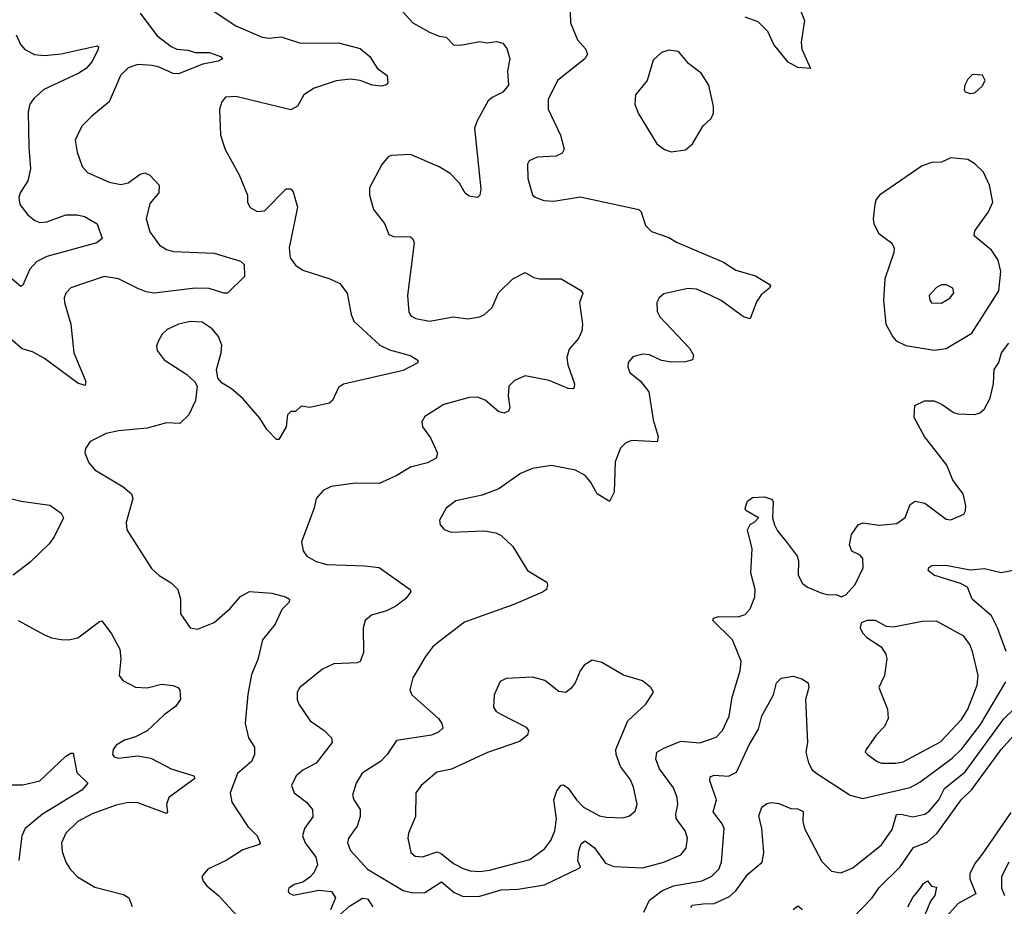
# Model space of a CAD drawing. Extents: x 1550320 to 1685906, y 509093 to 640511.
# Tile 26 of 256: x 1573121 to 1577238, y 532650 to 536359. Entities that reach past the tile are written whole.
import ezdxf

# ---------------------------------------------------------------- set-up
doc = ezdxf.new("R2010")
doc.units = 0

msp = doc.modelspace()

# ---------------------------------------------------------------- linework, layer by layer
at = {"layer": '0CON20XD'}
for points in [[(1575420, 536475), (1575424.4, 536345), (1575453.1, 536275), (1575487.2, 536237.2), (1575495.6, 536215), (1575484.2, 536195), (1575369.4, 536105), (1575330.4, 536025), (1575331.2, 535985), (1575383.1, 535875), (1575397.7, 535817.7), (1575389.7, 535800.3), (1575365, 535787.5), (1575285, 535783.8), (1575251.2, 535768.8), (1575244, 535755), (1575246.1, 535693.9), (1575266.1, 535626.1), (1575276.2, 535616.2), (1575313, 535603), (1575355, 535599.2), (1575465, 535617.1), (1575710, 535565), (1575720, 535555), (1575737.6, 535497.6), (1575763, 535473), (1575835, 535447.8), (1575867.6, 535427.6), (1576063.8, 535345), (1576115, 535310.8), (1576197.7, 535287.7), (1576255, 535252.5), (1576260, 535245), (1576256.7, 535235), (1576222, 535208), (1576201.7, 535178.3), (1576175, 535107.5), (1576147.5, 535115), (1576054.6, 535184.6), (1576011.2, 535205), (1575951.2, 535231.2), (1575915, 535234.5), (1575815, 535212), (1575794.5, 535195.5), (1575785.8, 535175), (1575787.3, 535137.3), (1575798, 535115), (1575922, 534985), (1575938.8, 534955), (1575933.9, 534936.1), (1575905, 534927.5), (1575845, 534925.7), (1575805, 534932.9), (1575755, 534957.1), (1575725, 534959.2), (1575685, 534948), (1575666, 534925), (1575664, 534905), (1575672.7, 534882.7), (1575717, 534847), (1575751.4, 534801.4), (1575770, 534685), (1575790.6, 534615), (1575786.8, 534593.2), (1575681.1, 534598.9), (1575655, 534588.6), (1575633.9, 534566.1), (1575610.9, 534509.1), (1575607.5, 534382.5), (1575587.5, 534342.5), (1575536, 534375), (1575508.1, 534425), (1575485, 534452.5), (1575445, 534474), (1575345, 534493.5), (1575265, 534480.5), (1575215, 534460.5), (1575124.1, 534395.9), (1575055, 534369.1), (1574945, 534346), (1574904.4, 534315.6), (1574876.7, 534265), (1574880, 534245), (1574895.9, 534225.9), (1574925, 534214.3), (1575065, 534220), (1575111.7, 534211.7), (1575135, 534200.6), (1575183.1, 534155), (1575244.6, 534054.6), (1575325, 534006), (1575328.8, 533995), (1575323.8, 533975), (1575306.6, 533963.4), (1575187.4, 533912.6), (1574981.2, 533838.8), (1574873.8, 533756.2), (1574846.9, 533733.1), (1574818.1, 533695), (1574765.6, 533605), (1574753.1, 533555), (1574761.4, 533535), (1574871.9, 533435), (1574886.9, 533415), (1574891.2, 533395), (1574872.1, 533377.9), (1574843.7, 533366.3), (1574697.3, 533342.7), (1574658.1, 533285), (1574630, 533255), (1574553.6, 533206.4), (1574527.8, 533165), (1574512.2, 533115), (1574517.8, 533095), (1574544.4, 533055), (1574544.5, 533025), (1574532.1, 532985), (1574495.5, 532935), (1574491.5, 532915), (1574505, 532883.1), (1574575.6, 532805), (1574725, 532716.2), (1574765, 532705.4), (1574815, 532706.9), (1574885, 532752.7), (1574937.9, 532707.9)], [(1573921.4, 536401.4), (1574025, 536333.3), (1574135, 536285.7), (1574165, 536280.8), (1574215, 536286.9), (1574295, 536261.1), (1574455, 536261.8), (1574545, 536237.9), (1574585, 536204.2), (1574615.5, 536155.5), (1574657.5, 536125), (1574660, 536095), (1574653.6, 536086.4), (1574635, 536080), (1574595, 536084.3), (1574544.7, 536104.7), (1574505, 536110.4), (1574445, 536103.1), (1574352.7, 536072.7), (1574310, 536045), (1574283.5, 535996.5), (1574255, 535981.1), (1574025, 536038), (1573982.5, 536035), (1573966.2, 536015), (1573956.2, 535985), (1573960.8, 535875), (1573980, 535815), (1574039.5, 535709.5), (1574073.3, 535625), (1574073.9, 535593.9), (1574085, 535573.3), (1574115, 535556.7), (1574145, 535558.8), (1574235, 535651.2), (1574255, 535651.2), (1574265, 535638.8), (1574283.5, 535575), (1574247.5, 535405), (1574252.2, 535362.2), (1574275, 535331.4), (1574305, 535311.1), (1574417.5, 535275), (1574460, 535255), (1574491.2, 535215), (1574506.9, 535125), (1574517.8, 535097.8), (1574627.2, 534997.2), (1574668.1, 534978.1), (1574754.3, 534954.3), (1574786.7, 534935), (1574786.1, 534923.9), (1574725, 534890.8), (1574475.7, 534834.3), (1574455, 534820), (1574428.8, 534765), (1574415, 534753.8), (1574335, 534736.7), (1574298.3, 534741.7), (1574275, 534720), (1574255, 534720), (1574241.2, 534705), (1574236.2, 534655), (1574205, 534602.5), (1574195, 534602.5), (1574155, 534643.8), (1574125, 534691.2), (1574055, 534773.8), (1574006.7, 534815), (1573967.7, 534837.7), (1573949.3, 534859.3), (1573943.8, 534895), (1573964.2, 534965), (1573967, 534997), (1573953.2, 535033.2), (1573926, 535065), (1573885, 535093.1), (1573835, 535096.7), (1573785.5, 535084.5), (1573737.4, 535062.6), (1573717, 535043), (1573701.2, 535015), (1573693.8, 534995), (1573696.7, 534975), (1573725.8, 534935.8), (1573820, 534875), (1573853.9, 534843.9), (1573863.3, 534825), (1573855.8, 534765), (1573828.6, 534705), (1573790.3, 534669.7), (1573735, 534672.2), (1573655, 534650), (1573535, 534638.9), (1573482.6, 534627.4), (1573415.8, 534594.2), (1573396.2, 534565), (1573393.6, 534546.4), (1573411.2, 534505), (1573435.5, 534475.5), (1573554, 534405), (1573588.6, 534375), (1573594.4, 534355), (1573566, 534255), (1573568.8, 534225), (1573672.6, 534062.6), (1573705, 534034), (1573755, 534002.5), (1573782.5, 533975), (1573793.1, 533935), (1573793.3, 533873.3), (1573833.8, 533815), (1573865, 533809.2), (1573935, 533836.7), (1574001.9, 533895), (1574045, 533945.8), (1574082.7, 533967.3), (1574175, 533959.4), (1574232.5, 533945), (1574248.8, 533935), (1574248.3, 533921.7), (1574218.1, 533891.9), (1574190, 533830), (1574137.1, 533765), (1574117.7, 533682.3), (1574091, 533619), (1574074.8, 533535.2), (1574064.3, 533414.3), (1574077.5, 533355), (1574103.5, 533315), (1574103.4, 533285), (1574090.4, 533255), (1574031.5, 533205), (1574000.9, 533125), (1574008.5, 533085), (1574075, 532984.2), (1574114, 532945), (1574126.2, 532915), (1574122, 532908), (1574054.6, 532885.4), (1573985, 532841.9), (1573907.5, 532805), (1573883.3, 532775), (1573888, 532755), (1573904.3, 532735), (1573952.2, 532695), (1574044.2, 532594.2)], [(1574711.2, 536405), (1574765.7, 536345.7), (1574835, 536306), (1574875, 536290), (1574905, 536286), (1574935, 536254), (1574965, 536252.5), (1575045, 536267.5), (1575075, 536262), (1575115, 536267.1), (1575140.9, 536260.9), (1575158.7, 536238.7), (1575170.8, 536195), (1575160.6, 536145), (1575165.5, 536084.5), (1575141.2, 536055), (1575096.3, 536033.7), (1575080.7, 536019.3), (1575034, 535936), (1575023.5, 535905), (1575049.2, 535649.2), (1575045.4, 535625), (1575035, 535615.5), (1575000.3, 535620.3), (1574983.3, 535633.3), (1574960, 535675), (1574921.4, 535715), (1574875, 535743.3), (1574755.8, 535794.2), (1574675, 535791.2), (1574662.5, 535785), (1574635, 535752.5), (1574584, 535655), (1574584.2, 535625), (1574600, 535565), (1574646.1, 535506.1), (1574665, 535460), (1574685, 535452), (1574755, 535450), (1574765, 535442.5), (1574770.8, 535425), (1574742.5, 535205), (1574748, 535135), (1574758.7, 535118.7), (1574778, 535108), (1574835, 535098.2), (1574935, 535115.7), (1574995, 535107.3), (1575044.6, 535115.4), (1575065, 535125.6), (1575097.5, 535155), (1575123.7, 535216.3), (1575183.8, 535275), (1575235, 535301.2), (1575270.5, 535280.5), (1575294.2, 535274.2), (1575385, 535274), (1575466.6, 535226.6), (1575476.2, 535215), (1575462, 535175), (1575474.6, 535085), (1575471.8, 535055), (1575458.1, 535025), (1575419.4, 534980.6), (1575409.4, 534945), (1575413.3, 534915), (1575441.4, 534835), (1575439.5, 534820.5), (1575435, 534814), (1575415, 534815.8), (1575335, 534850), (1575235, 534868.9), (1575190.6, 534849.4), (1575167.1, 534825), (1575164.4, 534785), (1575170.8, 534735), (1575165, 534721.2), (1575147, 534713), (1575125, 534718.6), (1575067.4, 534767.4), (1575035, 534779.4), (1575001.3, 534778.7), (1574895, 534748.6), (1574815, 534698.8), (1574803, 534677), (1574806, 534655), (1574839.3, 534609.3), (1574868, 534545), (1574863.3, 534525), (1574826.7, 534505), (1574755, 534486.5), (1574695, 534450.6), (1574625, 534418.9), (1574525, 534419.4), (1574423.6, 534406.4), (1574390.7, 534389.3), (1574360.8, 534355), (1574352, 534315), (1574299.4, 534175), (1574306.3, 534136.3), (1574321.4, 534115), (1574361.5, 534091.5), (1574405, 534079.2), (1574565, 534074.6), (1574625, 534066.4), (1574753.3, 533975), (1574756.2, 533965), (1574734.4, 533935.6), (1574694, 533905), (1574654.6, 533885.4), (1574593, 533867), (1574565.8, 533845), (1574558.1, 533815), (1574558.8, 533711.2), (1574545, 533673.3), (1574532.3, 533667.7), (1574435, 533664.4), (1574388, 533642), (1574292.5, 533565), (1574281.9, 533545), (1574281.9, 533515), (1574288.6, 533495), (1574335.4, 533425.4), (1574395, 533385.6), (1574424.4, 533355), (1574428.1, 533335), (1574361.4, 533248.6), (1574305, 533219.1), (1574277.1, 533195), (1574257.5, 533155), (1574269.2, 533125), (1574321.1, 533085), (1574345.7, 533055), (1574346.4, 533023.6), (1574312.2, 532975), (1574304.5, 532945), (1574315.5, 532915), (1574360, 532855), (1574367, 532823), (1574350.9, 532789.1), (1574335, 532772), (1574305, 532751.2), (1574268.8, 532741.2), (1574246.7, 532725), (1574243.3, 532715), (1574247.5, 532705), (1574266.1, 532696.1), (1574372.1, 532717.9), (1574425, 532711.9), (1574442.5, 532685), (1574421.2, 532635)], [(1576377.7, 536417.7), (1576402.5, 536355), (1576388.8, 536265), (1576391.2, 536235), (1576427.5, 536155), (1576375, 536158.8), (1576335, 536180.8), (1576274.7, 536254.7), (1576248.9, 536308.9), (1576209.4, 536349.4), (1576155, 536368.8)], [(1573625, 536385.6), (1573695, 536292.9), (1573755, 536246), (1573778.8, 536235), (1573825, 536231.8), (1573855, 536221.4), (1573915, 536221.1), (1573961.2, 536205), (1573968.8, 536195), (1573951.2, 536185), (1573887.6, 536172.4), (1573785, 536131.7), (1573763.2, 536133.2), (1573705, 536160.3), (1573675, 536167.5), (1573615, 536171.3), (1573575, 536157.1), (1573543.6, 536125), (1573495.4, 536014.6), (1573423.3, 535955), (1573383.3, 535915), (1573369.5, 535890.5), (1573354, 535855), (1573362, 535805), (1573382, 535745), (1573405, 535718.8), (1573495, 535678.6), (1573545, 535668.6), (1573575, 535676.9), (1573625, 535712.9), (1573645, 535718), (1573665, 535708), (1573705, 535666.2), (1573702.9, 535635), (1573665, 535590), (1573650, 535525), (1573665, 535470.8), (1573706.4, 535415), (1573735, 535396.9), (1573765, 535389.1), (1573935, 535381.6), (1574045, 535348.8), (1574060, 535335), (1574061.2, 535285), (1573990, 535215), (1573975, 535214.3), (1573913.5, 535233.5), (1573855, 535235.9), (1573684.1, 535214.1), (1573649.6, 535219.6), (1573615.8, 535234.2), (1573535, 535274.5), (1573475, 535284.4), (1573335, 535237.1), (1573314.3, 535215), (1573307.1, 535195), (1573308.1, 535175), (1573334.6, 535084.6), (1573347.7, 534965), (1573398.1, 534845), (1573395, 534828.8), (1573365, 534838.6), (1573225, 534940.9), (1573175, 534969.2), (1573132, 534982), (1573085, 535022.5)], [(1573107.1, 536295), (1573124.8, 536254.8), (1573143.4, 536233.4), (1573183.4, 536213.4), (1573225, 536208.7), (1573294.7, 536215.3), (1573445, 536250), (1573451.2, 536245), (1573449.2, 536235), (1573425, 536184.3), (1573399.4, 536155), (1573368.6, 536135), (1573222.8, 536067.2), (1573180.7, 536029.3), (1573163.9, 536005), (1573157.2, 535972.8), (1573159, 535825), (1573167.1, 535735), (1573155.6, 535684.4), (1573122.9, 535635), (1573117.3, 535615), (1573122.1, 535585), (1573155, 535542.2), (1573185, 535518.1), (1573205, 535510), (1573235, 535513.6), (1573315, 535541.8), (1573362.3, 535542.3), (1573392, 535535), (1573445.7, 535505), (1573466.9, 535443.1), (1573443.3, 535425), (1573235, 535367.4), (1573192.8, 535347.2), (1573163.5, 535315), (1573135, 535248.8), (1573126.8, 535243.2), (1573064.6, 535294.6)], [(1575845, 535806.2), (1575905, 535814), (1575935, 535840), (1575979.2, 535915), (1576012, 535945), (1576021.7, 535968.3), (1576022.9, 535995), (1576002.9, 536085), (1575970.6, 536135), (1575917.1, 536175), (1575875.4, 536225.4), (1575835, 536231.9), (1575805, 536221.4), (1575770.3, 536189.7), (1575744.3, 536105), (1575696.2, 536045), (1575693.8, 536005), (1575707.3, 535967.3), (1575785, 535840), (1575817.5, 535815), (1575845, 535806.2)], [(1577095, 536050), (1577115, 536053.3), (1577145, 536080), (1577157.5, 536105), (1577147, 536127), (1577105, 536130), (1577085, 536110), (1577072.5, 536085), (1577070, 536065), (1577075, 536057.5), (1577095, 536050)], [(1576945, 534976.4), (1576995, 534982.5), (1577102.9, 535047.1), (1577215.5, 535225), (1577223.6, 535305), (1577212.6, 535352.6), (1577184.6, 535394.6), (1577111.4, 535455), (1577114.3, 535475), (1577172.2, 535555), (1577189.5, 535595), (1577176.8, 535666.8), (1577151.2, 535721.2), (1577115, 535756.2), (1577085, 535774), (1577015, 535780.6), (1576975, 535762.5), (1576935, 535761.4), (1576895, 535747.1), (1576715.7, 535625), (1576702.8, 535607.2), (1576696.9, 535585), (1576690, 535525), (1576693.1, 535505), (1576714, 535464), (1576766, 535425), (1576777.5, 535405), (1576775.8, 535385), (1576738.1, 535275), (1576732.5, 535185), (1576742.9, 535085), (1576771.5, 535031.5), (1576785.6, 535015.6), (1576825.7, 534995.7), (1576945, 534976.4)], [(1576975, 535172.9), (1577011.2, 535195), (1577026.4, 535216.4), (1577022.5, 535235), (1576995, 535250), (1576975, 535250), (1576955, 535238.8), (1576924, 535205), (1576926.2, 535185), (1576934.3, 535174.3), (1576975, 535172.9)], [(1574937.9, 532707.9), (1574975, 532690.8), (1575045, 532691.9), (1575135, 532718), (1575205, 532721.2), (1575315, 532739.7), (1575460.9, 532809.1), (1575466, 532815), (1575455, 532840), (1575458.6, 532881.4), (1575468.9, 532911.1), (1575485, 532922.9), (1575525, 532894.4), (1575570.4, 532830.4), (1575605, 532816.2), (1575725, 532811.2), (1575815, 532834.7), (1575885, 532864.5), (1575907.3, 532892.7), (1575913.8, 532935), (1575903.6, 532965), (1575866.6, 533016.6), (1575864.7, 533035), (1575873.3, 533075), (1575870.7, 533105), (1575854.6, 533145), (1575796.8, 533225), (1575780.9, 533265), (1575785.4, 533294.6), (1575815, 533310.7), (1575885, 533341.1), (1575965, 533333.2), (1576033.4, 533356.6), (1576060, 533385), (1576087.5, 533445), (1576100.8, 533525), (1576133.9, 533635), (1576137.9, 533675), (1576102.2, 533765), (1576018.8, 533845), (1576022.5, 533855), (1576045, 533861.4), (1576125, 533860.4), (1576155, 533871.1), (1576175, 533894), (1576194.4, 533945), (1576196.7, 533975), (1576178.9, 534045), (1576184.4, 534145), (1576164, 534225), (1576175, 534246.7), (1576195, 534257.5), (1576210, 534275), (1576157.5, 534305), (1576154, 534315), (1576164.2, 534345), (1576185, 534359.2), (1576235, 534362), (1576265, 534353.3), (1576271.7, 534341.7), (1576268.8, 534275), (1576277.1, 534245), (1576290.2, 534220.2), (1576330.9, 534170.9), (1576372.5, 534115), (1576377.5, 534095), (1576375.7, 534035), (1576395, 534000), (1576415, 533984.3), (1576475, 533960), (1576505, 533952.9), (1576535, 533954), (1576556.1, 533943.9), (1576575, 533953.3), (1576614.3, 533995.7), (1576648.1, 534065), (1576646, 534105), (1576635, 534118.8), (1576600, 534135), (1576591.2, 534161.2), (1576598.5, 534205), (1576627.1, 534245), (1576646.3, 534253.7), (1576715.4, 534244.6), (1576788.6, 534251.4), (1576823.7, 534276.3), (1576845, 534330), (1576865, 534344.2), (1576905.5, 534335.5), (1576995, 534268.8), (1577015, 534266.7), (1577069.3, 534290.7), (1577076.4, 534303.6), (1577076.7, 534325), (1577065.7, 534375.7), (1577023, 534433), (1576997.8, 534495), (1576904.2, 534615), (1576860.8, 534695), (1576863.8, 534745), (1576904.1, 534764.1), (1576945, 534764.3), (1576978.7, 534748.7), (1577025, 534715.8), (1577045, 534710), (1577113.4, 534706.6), (1577135, 534712.9), (1577155, 534730.8), (1577179.2, 534775), (1577193.5, 534836.5), (1577196.2, 534895), (1577214.8, 534925.2), (1577226.9, 534965), (1577257.1, 535005)], [(1573055, 534363.3), (1573127.5, 534345), (1573247.7, 534327.7), (1573294.2, 534295), (1573304.2, 534275), (1573265.7, 534195), (1573245, 534166.2), (1573165, 534090), (1573094.2, 534035)], [(1577246, 533715), (1577209.4, 533815), (1577184.5, 533864.5), (1577103.1, 533935), (1577083.5, 533985), (1577055, 534000.6), (1576944, 534035), (1576919.2, 534055), (1576922.5, 534067.5), (1576934.5, 534075.5), (1576993.1, 534076.9), (1577095, 534056.8), (1577155, 534062.4), (1577225, 534046.1), (1577305, 534061.8)], [(1573115, 533845.7), (1573225, 533785.7), (1573255, 533772.5), (1573295, 533765.8), (1573325, 533764.2), (1573365, 533772.9), (1573455, 533841.2), (1573465, 533843.3), (1573505, 533790), (1573540, 533725), (1573544, 533685), (1573536.7, 533615), (1573552.5, 533595), (1573605, 533566.2), (1573655, 533563.3), (1573715, 533578.9), (1573762.7, 533572.7), (1573783.3, 533565), (1573791.2, 533555), (1573793.8, 533515), (1573773.3, 533485), (1573725, 533450.8), (1573655, 533384.4), (1573605, 533358.1), (1573560, 533345), (1573525, 533324), (1573512, 533305), (1573508.8, 533285), (1573516.7, 533275), (1573535, 533270), (1573615, 533278.5), (1573669.7, 533269.7), (1573755, 533224.5), (1573850, 533195), (1573854.2, 533185), (1573745.6, 533105), (1573735.5, 533075), (1573740, 533045), (1573735, 533037.5), (1573615, 533082), (1573575, 533083.6), (1573525, 533073.2), (1573425, 533036.9), (1573365, 533003.8), (1573315, 532955.6), (1573296.5, 532915), (1573299.4, 532879.4), (1573314.7, 532834.7), (1573333.4, 532803.4), (1573363.5, 532773.5), (1573435, 532730.4), (1573555, 532698.8), (1573577.8, 532685), (1573591.7, 532648.3)], [(1576725, 533247.9), (1576785, 533248.2), (1576815, 533254.7), (1576971.8, 533338.2), (1577058.4, 533431.6), (1577085.2, 533475), (1577123.9, 533575), (1577128.5, 533615), (1577105.3, 533715.3), (1577093.6, 533745), (1577069.3, 533779.3), (1576955, 533843.1), (1576895, 533840.6), (1576775, 533816.9), (1576745, 533820), (1576700, 533845), (1576664.2, 533845.8), (1576640, 533835), (1576636, 533815), (1576645, 533793.8), (1576663.9, 533773.9), (1576722.9, 533735), (1576742.2, 533705), (1576747.5, 533685), (1576737.5, 533615), (1576713.8, 533565), (1576750, 533475), (1576753.1, 533435), (1576737.6, 533402.4), (1576702, 533365), (1576660, 533305), (1576656.7, 533295), (1576666.7, 533285), (1576706, 533255), (1576725, 533247.9)], [(1575045, 532794.7), (1575085, 532800.3), (1575255, 532845.9), (1575315, 532889.6), (1575341.6, 532925), (1575358.6, 532965), (1575365.2, 533015), (1575354.7, 533094.7), (1575366.6, 533133.4), (1575385, 533155.8), (1575395, 533157.5), (1575415, 533144.4), (1575448.8, 533095), (1575478.5, 533065), (1575545, 533028.7), (1575575, 533022), (1575645, 533020.4), (1575671.5, 533028.5), (1575695, 533047.5), (1575703.6, 533076.4), (1575687.8, 533147.8), (1575675, 533178.1), (1575634, 533234), (1575615.4, 533285), (1575613.9, 533305), (1575663.6, 533425), (1575739.2, 533495), (1575771.2, 533545), (1575760, 533565), (1575725, 533592.5), (1575646.2, 533616.2), (1575555, 533669.2), (1575515, 533680), (1575480.9, 533659.1), (1575464.2, 533635), (1575443.3, 533585), (1575427.7, 533562.3), (1575405, 533543.8), (1575375, 533548.8), (1575316.7, 533595), (1575265, 533608), (1575155, 533603.3), (1575130.5, 533589.5), (1575105.8, 533534.2), (1575102.1, 533482.1), (1575114.2, 533465), (1575132.8, 533452.8), (1575239.6, 533399.6), (1575249.2, 533385), (1575244.3, 533365), (1575211.5, 533338.5), (1575077.3, 533292.7), (1574926.4, 533223.6), (1574865, 533210.5), (1574800, 533155), (1574778.1, 533125), (1574775.6, 533025), (1574746.9, 532955), (1574744.4, 532935), (1574757.1, 532875), (1574775, 532860), (1574805, 532857.3), (1574866.9, 532876.9), (1574885, 532869.3), (1574935, 532828.1), (1574975, 532807.9), (1575005, 532797.4), (1575045, 532794.7)], [(1575730.4, 532625), (1575754.6, 532675), (1575805.6, 532715), (1575855.3, 532735.3), (1575975, 532756.9), (1576015, 532776.2), (1576045, 532805.6), (1576055.3, 532835), (1576066.4, 532975), (1576058.5, 532995), (1576021.5, 533045), (1576034.2, 533095), (1576007.5, 533175), (1576008.8, 533191.2), (1576025, 533198.5), (1576085, 533193.8), (1576118.6, 533211.4), (1576170.9, 533325), (1576209.9, 533390.1), (1576223.8, 533446.2), (1576256.6, 533503.4), (1576273.6, 533535), (1576285.6, 533585), (1576305.4, 533604.6), (1576355, 533612.5), (1576391.7, 533601.7), (1576418, 533585), (1576421.4, 533565), (1576406.4, 533515), (1576415.4, 533335.4), (1576408.2, 533295), (1576419.2, 533249.2), (1576435, 533220.6), (1576454.7, 533204.7), (1576594, 533115), (1576645, 533100.6), (1576845, 533147.3), (1576885, 533169.7), (1577020, 533270), (1577060.9, 533309.1), (1577139.1, 533410.9), (1577245, 533588.6)], [(1575927.9, 532645), (1575933.3, 532655), (1575979.7, 532659.7), (1576025, 532661.2), (1576089.8, 532690.2), (1576115.7, 532714.3), (1576166, 532784), (1576225.8, 532835), (1576232.5, 532875), (1576224.6, 532975), (1576211.9, 533028.1), (1576224, 533065), (1576245, 533080), (1576265, 533084.4), (1576295, 533079.6), (1576345, 533058.9), (1576375, 533056.9), (1576396.5, 533046.5), (1576395.4, 533004.6), (1576402.9, 532975), (1576475, 532837.5), (1576515, 532796.9), (1576555, 532789.6), (1576605, 532810), (1576725, 532906.2), (1576769.5, 532970.5), (1576786.9, 533033.1), (1576805, 533035.3), (1576856.2, 533023.8), (1576905.2, 533034.8), (1576925, 533048.7), (1576964.1, 533095), (1576987.6, 533142.4), (1577075, 533212.4), (1577236.6, 533433.4), (1577330, 533525)], [(1576562.3, 532557.7), (1576685.2, 532684.8), (1576715, 532728.2), (1576803.1, 532815), (1576859.1, 532895), (1576915, 532918.4), (1576956.7, 532955), (1577057.4, 533095), (1577102.3, 533137.7), (1577225.2, 533305), (1577309.5, 533400.5)], [(1573085, 533158), (1573135, 533157.2), (1573205, 533174.6), (1573315, 533277.7), (1573335, 533290.8), (1573345, 533290), (1573359.8, 533209.8), (1573406.7, 533165), (1573381.4, 533135), (1573216.2, 533035), (1573144.4, 532975.6), (1573130, 532945), (1573118.3, 532841.7)], [(1577265, 533042.3), (1577145, 532867.5), (1577115, 532828.2), (1577094.3, 532785), (1577094.4, 532764.4), (1577118.6, 532701.4), (1577045, 532661.2), (1576985.3, 532595)], [(1577257.3, 532835), (1577226.2, 532775), (1577225.9, 532725), (1577238.8, 532695)], [(1576835, 532648), (1576855, 532686.7), (1576885.9, 532724.1), (1576900, 532745), (1576916.7, 532756.7), (1576933.6, 532733.6), (1576955, 532730), (1576947.7, 532695), (1576928.9, 532671.1), (1576905, 532609.2)], [(1574450, 532605), (1574500, 532650), (1574555, 532683.4), (1574575, 532681.5), (1574597.9, 532647.9)], [(1576355, 532636), (1576375, 532651.2), (1576395, 532636)]]:
    msp.add_lwpolyline(points, dxfattribs=at)

doc.saveas('drawing.dxf')
